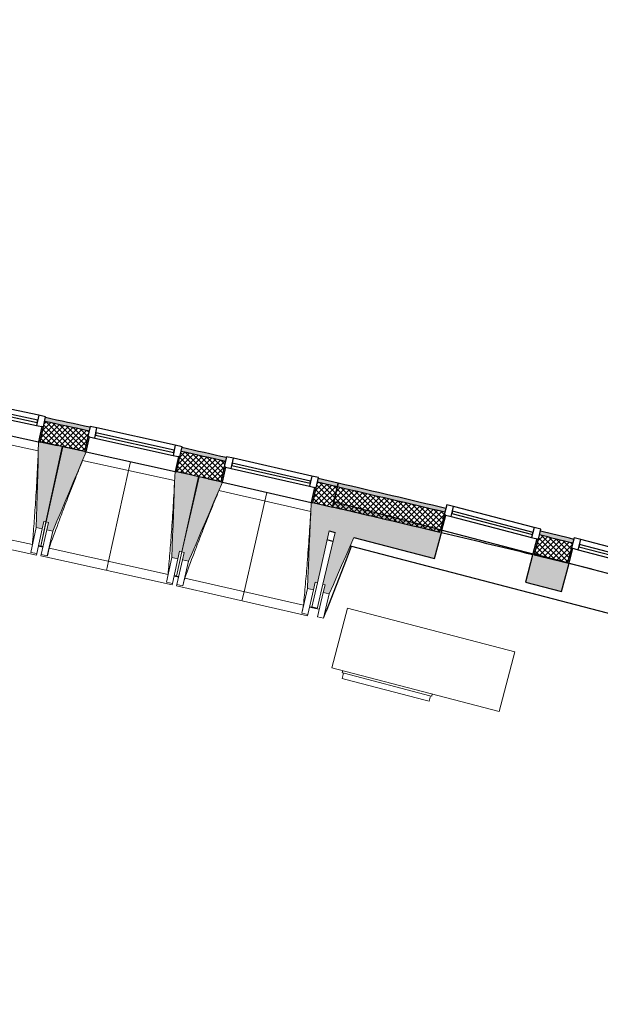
# Model space of a CAD drawing. Header units: millimetres. Extents: x -24070 to 30874, y -36590 to 4541.
# Tile 68 of 86: x 5010 to 8772, y -35684 to -29301. Entities that reach past the tile are written whole.
import ezdxf

# ---------------------------------------------------------------- set-up
doc = ezdxf.new("R2010")
doc.units = ezdxf.units.MM
doc.linetypes.add('Centre', pattern=[29.999999, 12, -6, 6, -6])
doc.layers.add('A-GLAZ', color=7, linetype='Continuous', lineweight=25, true_color=0x5c63b1)
for name, color, linetype, lineweight in [('A-WALL', 7, 'Continuous', 25), ('A-WALL-PATT', 7, 'Continuous', 25), ('BATIEMENT', 7, 'Continuous', 18), ('BATIMENT', 7, 'Continuous', 25), ('EQP CVC', 7, 'Continuous', 18), ('FENETRES', 7, 'Continuous', 25), ('GEN', 7, 'Continuous', 18), ('SOLS', 7, 'Continuous', 25)]:
    doc.layers.add(name, color=color, linetype=linetype, lineweight=lineweight)
pattern_1 = [(45, (0, 0), (-17.67767, 17.67767), []), (135, (0, 0), (-17.67767, -17.67767), [])]

# ---------------------------------------------------------------- blocks, each defined once
blk = doc.blocks.new('XXX_VIDE FENETRE - 590-389517-2021_015_1111_DCE_1_50_N0 FINI_PLB_EG')
at = {"layer": 'A-GLAZ'}
for p, q in [((260.1, -120), (-260.1, -120)), ((-260.1, -120), (-260.1, -135)), ((260.1, -135), (260.1, -120)), ((-260.1, -135), (260.1, -135))]:
    blk.add_line(p, q, dxfattribs=at)
at = {"layer": 'FENETRES'}
for p, q in [((-305.1, 0), (-305.1, -100)), ((-295.1, 0), (-305.1, 0)), ((295.1, 0), (-295.1, 0)), ((-295.1, -100), (-295.1, 0)), ((305.1, 0), (295.1, 0)), ((295.1, 0), (295.1, -100)), ((305.1, -100), (305.1, 0)), ((-305.1, -100), (-295.1, -100)), ((-260.1, -100), (-305.1, -100)), ((-305.1, -100), (-305.1, -167.5)), ((-260.1, -167.5), (-260.1, -100)), ((260.1, -100), (-260.1, -100)), ((260.1, -100), (260.1, -167.5)), ((305.1, -100), (260.1, -100)), ((295.1, -100), (305.1, -100)), ((305.1, -167.5), (305.1, -100)), ((-305.1, -167.5), (-260.1, -167.5)), ((-260.1, -167.5), (260.1, -167.5)), ((260.1, -167.5), (305.1, -167.5))]:
    blk.add_line(p, q, dxfattribs=at)
blk = doc.blocks.new('XXX_VIDE FENETRE - 610-400400-2021_015_1111_DCE_1_50_N0 FINI_PLB_EG')
at = {"layer": 'A-GLAZ'}
for p, q in [((270, -120), (-270, -120)), ((-270, -120), (-270, -135)), ((270, -135), (270, -120)), ((-270, -135), (270, -135))]:
    blk.add_line(p, q, dxfattribs=at)
at = {"layer": 'FENETRES'}
for p, q in [((-315, 0), (-315, -100)), ((-305, 0), (-315, 0)), ((-305, -100), (-305, 0)), ((304, 0), (-304, 0)), ((315, 0), (305, 0)), ((305, 0), (305, -100)), ((315, -100), (315, 0)), ((-315, -100), (-305, -100)), ((-270, -100), (-315, -100)), ((-315, -100), (-315, -167.5)), ((-270, -167.5), (-270, -100)), ((270, -100), (-270, -100)), ((270, -100), (270, -167.5)), ((315, -100), (270, -100)), ((305, -100), (315, -100)), ((315, -167.5), (315, -100)), ((-315, -167.5), (-270, -167.5)), ((-270, -167.5), (270, -167.5)), ((270, -167.5), (315, -167.5))]:
    blk.add_line(p, q, dxfattribs=at)
blk = doc.blocks.new('XXX_VIDE FENETRE - 610-V9-2021_015_1111_DCE_1_50_N0 FINI_PLB_EG')
at = {"layer": 'A-GLAZ'}
for p, q in [((270, -120), (-270, -120)), ((-270, -120), (-270, -135)), ((270, -135), (270, -120)), ((-270, -135), (270, -135))]:
    blk.add_line(p, q, dxfattribs=at)
at = {"layer": 'FENETRES'}
for p, q in [((-315, 0), (-315, -100)), ((-305, 0), (-315, 0)), ((-305, -100), (-305, 0)), ((305, 0), (-305, 0)), ((315, 0), (305, 0)), ((305, 0), (305, -100)), ((315, -100), (315, 0)), ((-315, -100), (-305, -100)), ((-270, -100), (-315, -100)), ((-315, -100), (-315, -167.5)), ((-270, -167.5), (-270, -100)), ((270, -100), (-270, -100)), ((270, -100), (270, -167.5)), ((315, -100), (270, -100)), ((305, -100), (315, -100)), ((315, -167.5), (315, -100)), ((-315, -167.5), (-270, -167.5)), ((-270, -167.5), (270, -167.5)), ((270, -167.5), (315, -167.5))]:
    blk.add_line(p, q, dxfattribs=at)
blk = doc.blocks.new('B02_ARC_rvt-1-2021_015_1111_DCE_1_50_N0 FINI_PLB_EG')
at = {"layer": 'A-WALL-PATT', "lineweight": 18}
h = blk.add_hatch(dxfattribs=at)
h.set_pattern_fill('FP_1', color=256, style=0, pattern_type=2)
h.set_pattern_definition(pattern_1)
h.paths.add_polyline_path([(7036.9, -32461.5), (7067.4, -32330), (6938.6, -32300.2), (6908.5, -32431.8), (7003, -32453.6)])
h.paths.add_polyline_path([(6313.7, -32295.9), (6343.7, -32164.3), (6055.4, -32099.5), (6026.3, -32231.3), (6313.3, -32295.8)])
h.paths.add_polyline_path([(5430.4, -32099.8), (5459.5, -31967.9), (5170.7, -31905.2), (5142.5, -32037.3), (5430.1, -32099.7)])
h.paths.add_polyline_path([(4545.8, -31910), (4573.9, -31777.9), (4284.7, -31717.3), (4257.5, -31849.6), (4545.4, -31909.9)])
h.paths.add_polyline_path([(3659.8, -31726.6), (3687, -31594.3), (3571.3, -31570.9), (3545.1, -31703.3), (3629.1, -31720.3)])
h.paths.add_polyline_path([(3445.1, -31683.1), (3471.3, -31550.7), (3397.3, -31535.8), (3371.1, -31668.2), (3434.3, -31680.9)])
h.paths.add_polyline_path([(2772.5, -31549.5), (2798.8, -31417.1), (2507.7, -31360.5), (2483.4, -31493.3), (2772.2, -31549.5)])
h.paths.add_polyline_path([(1884, -31378.9), (1908.3, -31246.1), (1618.8, -31191.9), (1594.4, -31324.7), (1883.3, -31378.7)])
h.paths.add_polyline_path([(994.2, -31214.6), (1018.6, -31081.8), (727.7, -31029.6), (704.3, -31162.5), (993.9, -31214.6)])
h.paths.add_polyline_path([(103.4, -31056.8), (126.8, -30923.8), (-164.5, -30873.7), (-186.9, -31006.8), (103, -31056.7)])
h.paths.add_polyline_path([(-788.7, -30905.3), (-766.2, -30772.2), (-1057.8, -30724.2), (-1079.3, -30857.4), (-789, -30905.3)])
h.paths.add_polyline_path([(-1681.7, -30760.3), (-1660.2, -30627.1), (-1952.2, -30581.1), (-1972.7, -30714.5), (-1682, -30760.3)])
h.paths.add_polyline_path([(-2575.8, -30621.8), (-2555.3, -30488.3), (-2847.5, -30444.4), (-2867.1, -30578), (-2576.1, -30621.7)])
h.paths.add_polyline_path([(-3470.9, -30489.6), (-3451.3, -30356), (-3743.9, -30314.3), (-3762.5, -30448), (-3471.1, -30489.6)])
h.paths.add_polyline_path([(-4366.9, -30363.9), (-4348.3, -30230.2), (-4641.1, -30190.5), (-4658.8, -30324.4), (-4367.1, -30363.9)])
h.paths.add_polyline_path([(-5263.7, -30244.6), (-5246.1, -30110.8), (-5539.2, -30073.2), (-5555.9, -30207.2), (-5264, -30244.6)])
h.paths.add_polyline_path([(-6161.5, -30131.8), (-6144.8, -29997.9), (-6438.2, -29962.4), (-6453.9, -30096.5), (-6161.7, -30131.8)])
h.paths.add_polyline_path([(-7060, -30025.5), (-7044.2, -29891.4), (-7337.9, -29858.1), (-7352.6, -29992.3), (-7060.2, -30025.5)])
h.paths.add_polyline_path([(-7959.2, -29925.6), (-7944.4, -29791.4), (-8238.3, -29760.2), (-8252, -29894.5), (-7959.4, -29925.6)])
h.paths.add_polyline_path([(-8859.1, -29832.2), (-8845.3, -29697.9), (-9139.4, -29668.8), (-9152.3, -29803.2), (-8859.3, -29832.2)])
h.paths.add_polyline_path([(-9759.7, -29745.3), (-9746.9, -29610.9), (-10041.2, -29583.9), (-10053, -29718.4), (-9759.8, -29745.3)])
h.paths.add_polyline_path([(-10660.9, -29664.9), (-10649, -29530.4), (-10943.5, -29505.5), (-10954.4, -29640.1), (-10661, -29664.9)])
h.paths.add_polyline_path([(-11562.6, -29590.9), (-11551.7, -29456.3), (-11846.4, -29433.6), (-11856.3, -29568.2), (-11562.7, -29590.9)])
h.paths.add_polyline_path([(-12464.9, -29523.4), (-12454.9, -29388.8), (-12749.7, -29368.2), (-12758.7, -29502.9), (-12465, -29523.4)])
h.paths.add_polyline_path([(-13367.6, -29462.5), (-13358.6, -29327.8), (-13405.4, -29324.8), (-13413.8, -29459.5), (-13367.7, -29462.5)])
at = {"layer": 'A-WALL-PATT', "lineweight": 5, "true_color": 0xdadada}
h = blk.add_hatch(color=254, dxfattribs=at)
h.paths.add_polyline_path([(7067.4, -32330), (7073.1, -32305.6), (6944.2, -32275.8), (6938.6, -32300.2), (7008.6, -32316.3)])
h.paths.add_polyline_path([(6343.7, -32164.3), (6349.3, -32139.9), (6060.8, -32075.1), (6055.4, -32099.5), (6335.6, -32162.5)])
h.paths.add_polyline_path([(5459.5, -31967.9), (5464.9, -31943.5), (5175.9, -31880.8), (5170.7, -31905.2), (5451.7, -31966.2)])
h.paths.add_polyline_path([(4573.9, -31777.9), (4579.2, -31753.5), (4289.7, -31692.8), (4284.7, -31717.3), (4566.3, -31776.3)])
h.paths.add_polyline_path([(3687, -31594.3), (3692, -31569.8), (3576.1, -31546.3), (3571.3, -31570.9), (3659.8, -31588.8)])
h.paths.add_polyline_path([(3471.3, -31550.7), (3476.1, -31526.2), (3402.2, -31511.3), (3397.3, -31535.8), (3470, -31550.4)])
h.paths.add_polyline_path([(2798.8, -31417.1), (2803.6, -31392.6), (2512.2, -31335.9), (2507.7, -31360.5), (2791.6, -31415.7)])
h.paths.add_polyline_path([(1908.3, -31246.1), (1912.8, -31221.5), (1623.3, -31167.3), (1618.8, -31191.9), (1901.3, -31244.8)])
h.paths.add_polyline_path([(1018.6, -31081.8), (1023.1, -31057.3), (732.1, -31005), (727.7, -31029.6), (1012, -31080.6)])
h.paths.add_polyline_path([(126.8, -30923.8), (131.1, -30899.2), (22.2, -30880.4), (18, -30905), (120.4, -30922.7)])
h.paths.add_polyline_path([(-51, -30893.1), (-46.8, -30868.5), (-160.3, -30849), (-164.5, -30873.7), (-52.9, -30892.8)])
h.paths.add_polyline_path([(-766.2, -30772.2), (-762, -30747.6), (-1053.8, -30699.5), (-1057.8, -30724.2), (-772.3, -30771.2)])
h.paths.add_polyline_path([(-1660.2, -30627.1), (-1656.2, -30602.4), (-1948.4, -30556.4), (-1952.2, -30581.1), (-1663.6, -30626.5)])
h.paths.add_polyline_path([(-2555.3, -30488.3), (-2551.5, -30463.6), (-2843.9, -30419.7), (-2847.5, -30444.4), (-2560.9, -30487.5)])
h.paths.add_polyline_path([(-3451.3, -30356), (-3447.7, -30331.3), (-3740.4, -30289.5), (-3743.9, -30314.3), (-3456.6, -30355.3)])
h.paths.add_polyline_path([(-4348.3, -30230.2), (-4344.8, -30205.4), (-4454.3, -30190.5), (-4457.6, -30215.3), (-4353.3, -30229.5)])
h.paths.add_polyline_path([(-4527, -30205.9), (-4523.7, -30181.1), (-4637.9, -30165.7), (-4641.1, -30190.5), (-4529.9, -30205.5)])
h.paths.add_polyline_path([(-5246.1, -30110.8), (-5242.8, -30086), (-5536.1, -30048.4), (-5539.2, -30073.2), (-5250.9, -30110.2)])
h.paths.add_polyline_path([(-6144.8, -29997.9), (-6141.7, -29973.1), (-6435.3, -29937.6), (-6438.2, -29962.4), (-6149.3, -29997.3)])
h.paths.add_polyline_path([(-7044.2, -29891.4), (-7041.3, -29866.6), (-7335.1, -29833.2), (-7337.9, -29858.1), (-7048.5, -29890.9)])
h.paths.add_polyline_path([(-7944.4, -29791.4), (-7941.7, -29766.6), (-8235.8, -29735.4), (-8238.3, -29760.2), (-7948.4, -29791)])
h.paths.add_polyline_path([(-8845.3, -29697.9), (-8842.8, -29673.1), (-8952.7, -29662.1), (-8955.2, -29687), (-8849.1, -29697.6)])
h.paths.add_polyline_path([(-9024.8, -29680.1), (-9022.4, -29655.2), (-9137, -29643.9), (-9139.4, -29668.8), (-9028.6, -29679.7)])
h.paths.add_polyline_path([(-9746.9, -29610.9), (-9744.5, -29586), (-10039, -29559), (-10041.2, -29583.9), (-9750.3, -29610.6)])
h.paths.add_polyline_path([(-10649, -29530.4), (-10646.8, -29505.5), (-10941.5, -29480.6), (-10943.5, -29505.5), (-10652.2, -29530.1)])
h.paths.add_polyline_path([(-11551.7, -29456.3), (-11549.7, -29431.4), (-11844.5, -29408.7), (-11846.4, -29433.6), (-11554.7, -29456.1)])
h.paths.add_polyline_path([(-12454.9, -29388.8), (-12453.1, -29363.9), (-12748.1, -29343.2), (-12749.7, -29368.2), (-12457.6, -29388.6)])
h.paths.add_polyline_path([(-13358.6, -29327.8), (-13356.9, -29302.8), (-13378.9, -29301.4), (-13380.5, -29326.4), (-13361, -29327.6)])
at = {"layer": 'A-WALL-PATT', "lineweight": 18}
h = blk.add_hatch(dxfattribs=at)
h.set_pattern_fill('FP_1', color=256, style=0, pattern_type=2)
h.set_pattern_definition(pattern_1)
h.paths.add_polyline_path([(18449.1, -35683.7), (18492.1, -35555.7), (18304.4, -35493.2), (18262.2, -35621.4), (18428.1, -35676.6)])
h.paths.add_polyline_path([(17682.7, -35430.4), (17724.9, -35302.2), (17443.9, -35210.7), (17402.6, -35339.2), (17584.4, -35398.3)])
h.paths.add_polyline_path([(16821.7, -35152.4), (16863, -35023.9), (16581.3, -34934.4), (16541, -35063.2), (16806.2, -35147.5)])
h.paths.add_polyline_path([(15958.7, -34880.6), (15999.1, -34751.8), (15716.8, -34664.3), (15677.9, -34793.6), (15958.7, -34880.6)])
h.paths.add_polyline_path([(15093.8, -34615), (15133.3, -34485.9), (14850.4, -34400.5), (14811.8, -34529.9), (15093.7, -34615)])
h.paths.add_polyline_path([(14227, -34355.6), (14265.6, -34226.2), (13982, -34142.9), (13944.4, -34272.5), (14226.9, -34355.6)])
h.paths.add_polyline_path([(13358.4, -34102.5), (13396, -33972.8), (13111, -33891.3), (13075.2, -34021.4), (13358.2, -34102.5)])
h.paths.add_polyline_path([(12488, -33855.6), (12523.7, -33725.4), (12239.9, -33646.4), (12204.2, -33776.6), (12487.2, -33855.4)])
h.paths.add_polyline_path([(11615.8, -33615), (11651.5, -33484.8), (11223.1, -33369.2), (10864.2, -33273.4), (10830.1, -33404.1), (11258, -33518.3), (11615.6, -33615)])
h.paths.add_polyline_path([(10220.7, -33244.2), (10254.8, -33113.6), (10041.9, -33058.4), (10007.7, -33189.1), (10217.7, -33243.4)])
h.paths.add_polyline_path([(9397.3, -33033.3), (9431.4, -32902.7), (9204.5, -32845.6), (9170.3, -32976.2), (9395.3, -33032.8)])
h.paths.add_polyline_path([(8558.8, -32824.6), (8592.9, -32694), (8377.7, -32641.4), (8343.6, -32772.1), (8485.3, -32806.7)])
h.paths.add_polyline_path([(7731, -32624.6), (7765.1, -32494), (7354.6, -32397), (7067.4, -32330), (7036.9, -32461.5), (7416.4, -32550.2)])
at = {"layer": 'A-WALL-PATT', "lineweight": 5, "true_color": 0xdadada}
h = blk.add_hatch(color=254, dxfattribs=at)
h.paths.add_polyline_path([(18364.1, -35513), (18372, -35489.3), (18312.3, -35469.4), (18304.4, -35493.2), (18360.2, -35511.7)])
h.paths.add_polyline_path([(17724.9, -35302.2), (17732.7, -35278.4), (17451.5, -35186.9), (17443.9, -35210.7), (17714, -35298.6)])
h.paths.add_polyline_path([(16863, -35023.9), (16870.6, -35000.1), (16588.8, -34910.5), (16581.3, -34934.4), (16852.3, -35020.5)])
h.paths.add_polyline_path([(15999.1, -34751.8), (16006.6, -34727.9), (15724.1, -34640.4), (15716.8, -34664.3), (15988.6, -34748.5)])
h.paths.add_polyline_path([(15133.3, -34485.9), (15140.6, -34462), (14857.5, -34376.5), (14850.4, -34400.5), (15123, -34482.8)])
h.paths.add_polyline_path([(14265.6, -34226.2), (14272.7, -34202.3), (13989, -34118.9), (13982, -34142.9), (14255.5, -34223.3)])
h.paths.add_polyline_path([(13396, -33972.8), (13403, -33948.8), (13117.6, -33867.1), (13111, -33891.3), (13386.1, -33970)])
h.paths.add_polyline_path([(12523.7, -33725.4), (12530.3, -33701.3), (12246.6, -33622.3), (12239.9, -33646.4), (12513.7, -33722.6)])
h.paths.add_polyline_path([(11651.5, -33484.8), (11658.1, -33460.7), (11258, -33352.6), (10870.5, -33249.3), (10864.2, -33273.4), (11352.6, -33404.1), (11642, -33482.3)])
h.paths.add_polyline_path([(10254.8, -33113.6), (10261.2, -33089.4), (10048.2, -33034.3), (10041.9, -33058.4), (10243, -33110.5)])
h.paths.add_polyline_path([(9431.4, -32902.7), (9437.6, -32878.5), (9210.8, -32821.4), (9204.5, -32845.6), (9420.6, -32899.9)])
h.paths.add_polyline_path([(8592.9, -32694), (8599.2, -32669.8), (8384, -32617.2), (8377.7, -32641.4), (8584.7, -32692)])
h.paths.add_polyline_path([(7765.1, -32494), (7771.4, -32469.8), (7354.6, -32371.4), (7073.1, -32305.6), (7067.4, -32330), (7422.4, -32412.9), (7760.8, -32493)])
at = {"layer": 'A-WALL'}
blk.add_line((7067.4, -32330), (6938.6, -32300.2), dxfattribs=at)
for start, end in [(77.685553, 77.820049), (77.27336, 77.407856), (76.609328, 76.935498), (76.221752, 76.322567)]:
    blk.add_arc((-21392, -154971), 125899.8, start, end, dxfattribs=at)
at = {"layer": 'BATIEMENT', "lineweight": 25}
for p, q in [((7073.1, -32305.6), (6944.2, -32275.8)), ((7036.9, -32461.5), (7073.1, -32305.6)), ((7073.1, -32305.6), (7036.9, -32461.5)), ((6908.5, -32431.8), (7036.9, -32461.5)), ((7731, -32624.6), (7735.5, -32607.1)), ((8345.1, -32766.4), (8343.6, -32772.1)), ((8558.8, -32824.6), (8559.4, -32822.4))]:
    blk.add_line(p, q, dxfattribs=at)
for radius, start, end in [(125924.8, 77.685525, 77.820076), (125764.8, 77.685704, 77.819902), (125924.8, 77.273332, 77.407883), (125764.8, 77.273511, 77.407709), (125924.8, 76.609079, 76.935498), (125764.8, 76.610677, 76.935498), (125924.8, 76.221579, 76.322375), (125764.8, 76.222684, 76.323608)]:
    blk.add_arc((-21392, -154971), radius, start, end, dxfattribs=at)
at = {"layer": 'BATIMENT'}
blk.add_line((8717.8, -32863.7), (8568.5, -32827), dxfattribs=at)
blk.add_arc((-21392, -154971), 125764.8, 76.32862, 76.605664, dxfattribs=at)
at = {"layer": 'SOLS'}
for p, q in [((5142.5, -32037.3), (5252.4, -32061)), ((5284, -32067.9), (5289, -32069)), ((6167.5, -32263), (6172.5, -32264.1)), ((6230.5, -32277.1), (6313.7, -32295.9))]:
    blk.add_line(p, q, dxfattribs=at)
at = {"layer": 'FENETRES', "lineweight": 18}
for name, p, rotation in [('XXX_VIDE FENETRE - 590-389517-2021_015_1111_DCE_1_50_N0 FINI_PLB_EG', (4843.8, -31975.2), 167.956509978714), ('XXX_VIDE FENETRE - 590-389517-2021_015_1111_DCE_1_50_N0 FINI_PLB_EG', (5728, -32167), 167.544875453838), ('XXX_VIDE FENETRE - 590-389517-2021_015_1111_DCE_1_50_N0 FINI_PLB_EG', (6610.8, -32365.3), 167.1332409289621), ('XXX_VIDE FENETRE - 610-400400-2021_015_1111_DCE_1_50_N0 FINI_PLB_EG', (8040.3, -32686.8), 165.3533528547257), ('XXX_VIDE FENETRE - 610-V9-2021_015_1111_DCE_1_50_N0 FINI_PLB_EG', (8864.1, -32902.1), 165.3533528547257)]:
    blk.add_blockref(name, p, dxfattribs=dict(at, rotation=rotation))
blk = doc.blocks.new('20_MUR PREFA_01 - MODULE_01 B-3165811-2021_015_1111_DCE_1_50_N0 FINI_PLB_EG')
at = {"layer": 'GEN'}
for p, q in [((0, 722.1), (0, 661.4)), ((0, 661.4), (0, 58.5)), ((0, 0.7), (0, 58.5))]:
    blk.add_line(p, q, dxfattribs=at)
blk = doc.blocks.new('B02_DC_STR_rvt-1-2021_015_1111_DCE_1_50_N0 FINI_PLB_EG')
at = {"layer": 'A-WALL-PATT', "true_color": 0x787878}
h = blk.add_hatch(color=8, dxfattribs=at)
h.paths.add_polyline_path([(11423.7, -33767.4), (11474, -33584.2), (11469.5, -33583), (11420.5, -33766.6)])
h.paths.add_polyline_path([(11305.3, -33736.5), (11321, -33544.2), (10817.5, -33412.6), (10769.5, -33596.4), (11186.3, -33705.4)])
h.paths.add_polyline_path([(10179.3, -33442.2), (10227.3, -33258.4), (9995.1, -33197.7), (9947.1, -33381.5), (10030.1, -33403.2)])
h.paths.add_polyline_path([(9356.9, -33227.2), (9405, -33043.4), (9159.2, -32979.2), (9111.2, -33163), (9194.2, -33184.7)])
h.paths.add_polyline_path([(8521, -33008.8), (8569, -32825), (8334.4, -32763.6), (8286.4, -32947.5), (8370.4, -32969.4)])
h.paths.add_polyline_path([(7698.1, -32793.7), (7746.2, -32609.9), (7045.9, -32426.9), (7036.8, -32461.9), (7049.6, -32464.8), (7015.3, -32615.3), (7053.2, -32625.2), (7089, -32473.9), (7239.8, -32509.6), (7175.4, -32657.1), (7354.6, -32703.9)])
at = {"layer": 'BATIMENT', "lineweight": 5, "true_color": 0x787878}
for points in [[(5154.9, -32602), (5165.3, -32553.1), (5180, -32556.2), (5284.1, -32068.4), (5142.3, -32038.2), (5142.2, -32038.9), (5132.5, -32036.8), (5115.8, -32593.7), (5122, -32595)], [(5224.1, -32617.1), (5439.8, -32103.4), (5430.1, -32101.2), (5430.1, -32100.5), (5288.7, -32069.3), (5181.2, -32556.4), (5195.8, -32559.6), (5185, -32608.4), (5195.8, -32610.8)], [(6034.5, -32796.1), (6045.3, -32747.3), (6060, -32750.5), (6167.6, -32263.4), (6026.1, -32232.2), (6025.9, -32232.8), (6016.2, -32230.7), (5995.5, -32787.5), (6003.3, -32789.2)], [(6103.6, -32811.6), (6323.1, -32299.5), (6313.3, -32297.3), (6313.3, -32296.6), (6172.2, -32264.4), (6061.2, -32750.6), (6075.8, -32754), (6064.6, -32802.7), (6077.3, -32805.6)], [(6912.8, -32996.5), (6923.9, -32947.7), (6938.6, -32951.1), (7049.6, -32464.8), (6908.4, -32432.5), (6908.2, -32433.2), (6898.5, -32431.5), (6873.8, -32987.6), (6883.1, -32989.7)], [(7015.9, -33022.7), (7239.8, -32509.6), (7089, -32473.9), (6973.8, -32961.4), (6988.4, -32964.9), (6976.9, -33013.5), (6988.4, -33016.2)]]:
    blk.add_hatch(color=8, dxfattribs=at).paths.add_polyline_path(points)
at = {"layer": 'BATIEMENT'}
for p, q in [((5284.1, -32068.4), (5142.3, -32038.2)), ((5180, -32556.2), (5284.1, -32068.4)), ((5288.7, -32069.3), (5181.2, -32556.4)), ((5430.2, -32100.6), (5288.7, -32069.3)), ((6167.6, -32263.4), (6026, -32232.2)), ((6060, -32750.5), (6167.6, -32263.4)), ((6172.2, -32264.4), (6061.2, -32750.6)), ((6313.5, -32296.6), (6172.2, -32264.4)), ((7036.8, -32461.9), (6908.3, -32432.5)), ((5115.8, -32593.7), (5154.9, -32602)), ((5154.9, -32602), (5165.3, -32553.1)), ((5165.3, -32553.1), (5180, -32556.2)), ((5181.2, -32556.4), (5195.8, -32559.6)), ((5195.8, -32559.6), (5185, -32608.4)), ((5185, -32608.4), (5224.1, -32617.1)), ((6938.6, -32951.1), (7015.3, -32615.3)), ((7053.2, -32625.2), (6973.8, -32961.4)), ((5995.5, -32787.5), (6034.5, -32796.1)), ((6034.5, -32796.1), (6045.3, -32747.3)), ((6045.3, -32747.3), (6060, -32750.5)), ((6061.2, -32750.6), (6075.8, -32754)), ((6075.8, -32754), (6064.6, -32802.7)), ((6064.6, -32802.7), (6103.6, -32811.6)), ((6873.8, -32987.6), (6912.8, -32996.5)), ((6912.8, -32996.5), (6923.9, -32947.7)), ((6923.9, -32947.7), (6938.6, -32951.1)), ((6973.8, -32961.4), (6988.4, -32964.9)), ((6988.4, -32964.9), (6976.9, -33013.5)), ((6976.9, -33013.5), (7015.9, -33022.7))]:
    blk.add_line(p, q, dxfattribs=at)
at = {"layer": 'BATIEMENT', "lineweight": 25}
for p, q in [((7045.9, -32426.9), (7036.8, -32461.9)), ((7735.5, -32607.1), (7045.9, -32426.9)), ((7698.1, -32793.7), (7746.2, -32609.9)), ((7746.2, -32609.9), (7745.2, -32609.6)), ((7015.3, -32615.3), (7053.2, -32625.2)), ((7175.4, -32657.1), (7698.1, -32793.7)), ((8334.4, -32763.6), (8286.4, -32947.5)), ((8335.4, -32763.9), (8334.4, -32763.6)), ((8559.4, -32822.4), (8345.1, -32766.4)), ((8521, -33008.8), (8569, -32825)), ((8286.4, -32947.5), (8521, -33008.8))]:
    blk.add_line(p, q, dxfattribs=at)
at = {"layer": 'BATIEMENT', "flags": 128}
for points in [[(5132.5, -32036.1), (5130.4, -32105.8), (5128.3, -32175.5), (5126.2, -32245.2), (5124.1, -32314.9), (5122, -32384.6), (5119.9, -32454.3), (5117.9, -32524), (5115.8, -32593.7)], [(5224.1, -32617.1), (5251.1, -32552.8), (5278.1, -32488.5), (5305.1, -32424.2), (5332.1, -32359.9), (5359.1, -32295.6), (5386.1, -32231.3), (5413.1, -32167), (5440.1, -32102.8)], [(6016.2, -32230), (6013.6, -32299.7), (6011, -32369.4), (6008.4, -32439), (6005.8, -32508.7), (6003.3, -32578.4), (6000.7, -32648.1), (5998.1, -32717.8), (5995.5, -32787.5)], [(6103.6, -32811.6), (6131.1, -32747.5), (6158.6, -32683.5), (6186, -32619.4), (6213.5, -32555.3), (6240.9, -32491.2), (6268.4, -32427.1), (6295.9, -32363), (6323.3, -32298.9)], [(6898.5, -32430.3), (6895.4, -32499.9), (6892.3, -32569.6), (6889.2, -32639.3), (6886.2, -32708.9), (6883.1, -32778.6), (6880, -32848.2), (6876.9, -32917.9), (6873.8, -32987.6)], [(7015.9, -33022.7), (7042.5, -32961.8), (7069, -32900.9), (7095.6, -32839.9), (7122.2, -32779), (7148.8, -32718), (7175.4, -32657.1)]]:
    blk.add_lwpolyline(points, dxfattribs=at)
at = {"layer": 'BATIMENT', "lineweight": 18}
for p, q in [((5130.3, -32095.4), (4533.2, -31968)), ((4555.2, -31913.6), (5132.4, -32036.8)), ((6013.6, -32289.3), (5417.5, -32157.7)), ((5439.8, -32103.4), (6016.2, -32230.7)), ((6895.5, -32489.6), (6300.3, -32353.6)), ((6323.1, -32299.5), (6898.5, -32431)), ((4319.9, -32539), (5092, -32703.8)), ((4267.9, -32589.9), (5118.7, -32771.4)), ((5115.8, -32593.7), (5081.5, -32754.2)), ((5154.9, -32602), (5120.6, -32762.6)), ((5180, -32556.2), (5146.2, -32714.8)), ((5146.2, -32714.7), (5181.2, -32556.4)), ((5149.6, -32768.8), (5185, -32608.4)), ((5188.7, -32777.4), (5224.1, -32617.1)), ((5131.1, -32713.7), (5145.7, -32716.8)), ((5145.7, -32716.7), (5145.9, -32715.9)), ((5145.9, -32715.9), (5145.7, -32716.8)), ((5145.7, -32716.7), (5160.4, -32720)), ((5200, -32727.1), (5971, -32897.4)), ((7159.8, -32715), (6978.6, -33180.5)), ((5081.5, -32754.2), (5081.5, -32754)), ((5120.6, -32762.6), (5081.5, -32754.2)), ((5120.6, -32762.6), (5118.7, -32771.4)), ((5147.7, -32777.6), (5149.6, -32768.8)), ((5147.7, -32777.6), (5997.2, -32965.3)), ((5188.7, -32777.4), (5149.6, -32768.8)), ((5188.8, -32777.2), (5188.7, -32777.4)), ((5995.5, -32787.5), (5960.1, -32947.8)), ((6034.5, -32796.1), (5999.1, -32956.4)), ((6060, -32750.5), (6025, -32908.8)), ((6025.1, -32908.7), (6061.2, -32750.6)), ((6028.1, -32962.8), (6064.6, -32802.7)), ((6067.1, -32971.7), (6103.6, -32811.6)), ((6009.9, -32907.6), (6024.6, -32910.8)), ((6024.8, -32909.9), (6024.6, -32910.8)), ((6024.6, -32910.7), (6039.2, -32914.1)), ((6078.8, -32921.5), (6848.5, -33097.3)), ((5960.1, -32947.8), (5960.1, -32947.5)), ((5999.1, -32956.4), (5960.1, -32947.8)), ((5999.1, -32956.4), (5997.2, -32965.3)), ((6026.1, -32971.6), (6028.1, -32962.8)), ((6026.1, -32971.6), (6874.2, -33165.4)), ((6067.1, -32971.7), (6028.1, -32962.8)), ((6067.2, -32971.5), (6067.1, -32971.7)), ((6873.8, -32987.6), (6837.2, -33147.6)), ((6938.6, -32951.1), (6902.5, -33109.1)), ((6936.6, -33119.2), (6973.8, -32961.4)), ((6912.8, -32996.5), (6876.2, -33156.5)), ((6939.7, -33171.3), (6976.9, -33013.5)), ((6978.6, -33180.5), (7015.9, -33022.7)), ((6887.4, -33107.8), (6902, -33111.1)), ((6902.2, -33110.2), (6902, -33111.1)), ((6951.2, -33122.6), (6936.6, -33119.2)), ((6837.2, -33147.6), (6837.3, -33147.4)), ((6876.2, -33156.5), (6837.2, -33147.6)), ((6876.2, -33156.5), (6874.2, -33165.4)), ((6978.6, -33180.5), (6939.7, -33171.3))]:
    blk.add_line(p, q, dxfattribs=at)
at = {"layer": 'BATIMENT'}
for p, q in [((7039.4, -32683.6), (7001.9, -32673.8)), ((11297.6, -33796.5), (7153.3, -32713.3))]:
    blk.add_line(p, q, dxfattribs=at)
at = {"layer": 'BATIMENT', "lineweight": 18, "flags": 128}
for points in [[(5081.5, -32754), (5083.6, -32743.9), (5085.7, -32733.9), (5087.8, -32723.9), (5089.9, -32713.8), (5092, -32703.8)], [(5200, -32727.1), (5197.8, -32737.1), (5195.5, -32747.1), (5193.3, -32757.1), (5191, -32767.2), (5188.8, -32777.2)], [(5960.1, -32947.5), (5962.3, -32937.5), (5964.4, -32927.5), (5966.6, -32917.4), (5968.8, -32907.4), (5971, -32897.4)], [(6078.8, -32921.5), (6076.5, -32931.5), (6074.1, -32941.5), (6071.8, -32951.5), (6069.5, -32961.5), (6067.2, -32971.5)], [(6837.3, -33147.4), (6839.5, -33137.4), (6841.8, -33127.4), (6844, -33117.3), (6846.2, -33107.3), (6848.5, -33097.3)]]:
    blk.add_lwpolyline(points, dxfattribs=at)
at = {"layer": 'BATIMENT', "lineweight": 18}
for points, knots in [([(5092, -32703.8), (5095.8, -32657.9), (5101.1, -32589.2), (5107.7, -32497.6), (5112.7, -32423), (5117.8, -32342.7), (5122.6, -32256.5), (5126.8, -32174), (5129.2, -32120.3), (5130.2, -32095.4)], [0, 0, 0, 0, 0.2222222, 0.3333333, 0.4444444, 0.5833333, 0.7222222, 0.8611111, 0.9816328, 0.9816328, 0.9816328, 0.9816328]), ([(5417.6, -32157.7), (5401.7, -32196.8), (5377.4, -32257.4), (5345.1, -32339.6), (5318.1, -32409.3), (5289.4, -32484.5), (5249.1, -32592.2), (5219.5, -32673), (5200, -32727.1)], [0.0183454, 0.0183454, 0.0183454, 0.0183454, 0.2222222, 0.3333333, 0.4444444, 0.5833333, 0.7222222, 1, 1, 1, 1]), ([(5971, -32897.4), (5975, -32851.6), (5980.9, -32782.9), (5988.1, -32691.3), (5993.7, -32616.7), (5999.3, -32536.5), (6004.8, -32450.4), (6009.5, -32367.9), (6012.3, -32314.2), (6013.5, -32289.3)], [0, 0, 0, 0, 0.2222222, 0.3333333, 0.4444444, 0.5833333, 0.7222222, 0.8611111, 0.9816328, 0.9816328, 0.9816328, 0.9816328]), ([(6300.4, -32353.6), (6284.2, -32392.7), (6259.5, -32453.1), (6226.6, -32535), (6199.2, -32604.5), (6169.9, -32679.6), (6128.8, -32786.9), (6098.7, -32867.6), (6078.8, -32921.5)], [0.0183454, 0.0183454, 0.0183454, 0.0183454, 0.2222222, 0.3333333, 0.4444444, 0.5833333, 0.7222222, 1, 1, 1, 1]), ([(6848.5, -33097.3), (6852.9, -33051.6), (6859.2, -32982.9), (6867.1, -32891.4), (6873.2, -32816.8), (6879.4, -32736.6), (6885.5, -32650.5), (6890.9, -32568.1), (6894, -32514.5), (6895.4, -32489.5)], [0, 0, 0, 0, 0.2222222, 0.3333333, 0.4444444, 0.5833333, 0.7222222, 0.8611111, 0.9816328, 0.9816328, 0.9816328, 0.9816328])]:
    blk.add_open_spline(points, degree=3, knots=knots, dxfattribs=at)
at = {"layer": 'SOLS'}
for p, q in [((5160.6, -32719), (5131.3, -32712.6)), ((5131.3, -32712.6), (5160.6, -32719)), ((5160.8, -32717.9), (5146.2, -32714.7)), ((7126.5, -32800.6), (7159.8, -32715)), ((6997.4, -33132.3), (7126.5, -32800.6)), ((6010.1, -32906.5), (6039.4, -32913.1)), ((6025, -32908.8), (6010.4, -32905.5)), ((6039.4, -32913.1), (6024.8, -32909.8)), ((6887.6, -33106.7), (6936.8, -33118.2)), ((6936.8, -33118.2), (6902.2, -33110.1))]:
    blk.add_line(p, q, dxfattribs=at)
at = {"layer": 'BATIMENT', "color": 5, "lineweight": 25, "true_color": 0x0000ff}
for p, rotation in [((5728.1, -32166.4), 167.5448754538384), ((6610.9, -32364.6), 167.1332409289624)]:
    blk.add_blockref('20_MUR PREFA_01 - MODULE_01 B-3165811-2021_015_1111_DCE_1_50_N0 FINI_PLB_EG', p, dxfattribs=dict(at, rotation=rotation))
blk = doc.blocks.new('201_PAC GENERIQUE - 201_PAC GENERIQUE-1475525-2021_015_1111_DCE_1_50_N0 FINI_PLB_EG')
at = {"layer": 'EQP CVC'}
for p, q in [((-560, 0), (560, 0)), ((-560, -400), (-560, 0)), ((560, 0), (560, -400)), ((560, -400), (-560, -400)), ((-487, -400), (-487, -415)), ((-473.8, -415), (-487, -415)), ((-478, -415), (-478, -450)), ((-473.8, -415), (99.8, -415)), ((113, -415), (99.8, -415)), ((104, -450), (104, -415)), ((113, -415), (113, -400)), ((-478, -450), (-453, -450)), ((79, -450), (-453, -450)), ((79, -450), (104, -450))]:
    blk.add_line(p, q, dxfattribs=at)
blk = doc.blocks.new('B02_PLB_rvt-1-2021_015_1111_DCE_1_50_N0 FINI_PLB_EG')
at = {"layer": 'EQP CVC', "color": 6, "linetype": 'Centre', "lineweight": 18, "true_color": 0xff00ff, "rotation": 345.353352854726}
blk.add_blockref('201_PAC GENERIQUE - 201_PAC GENERIQUE-1475525-2021_015_1111_DCE_1_50_N0 FINI_PLB_EG', (7675.1, -33256.5), dxfattribs=at)

msp = doc.modelspace()

# ---------------------------------------------------------------- block references
at = {"lineweight": 5}
for name in ['B02_DC_STR_rvt-1-2021_015_1111_DCE_1_50_N0 FINI_PLB_EG', 'B02_ARC_rvt-1-2021_015_1111_DCE_1_50_N0 FINI_PLB_EG', 'B02_PLB_rvt-1-2021_015_1111_DCE_1_50_N0 FINI_PLB_EG']:
    msp.add_blockref(name, (0, 0), dxfattribs=at)

doc.saveas('drawing.dxf')
